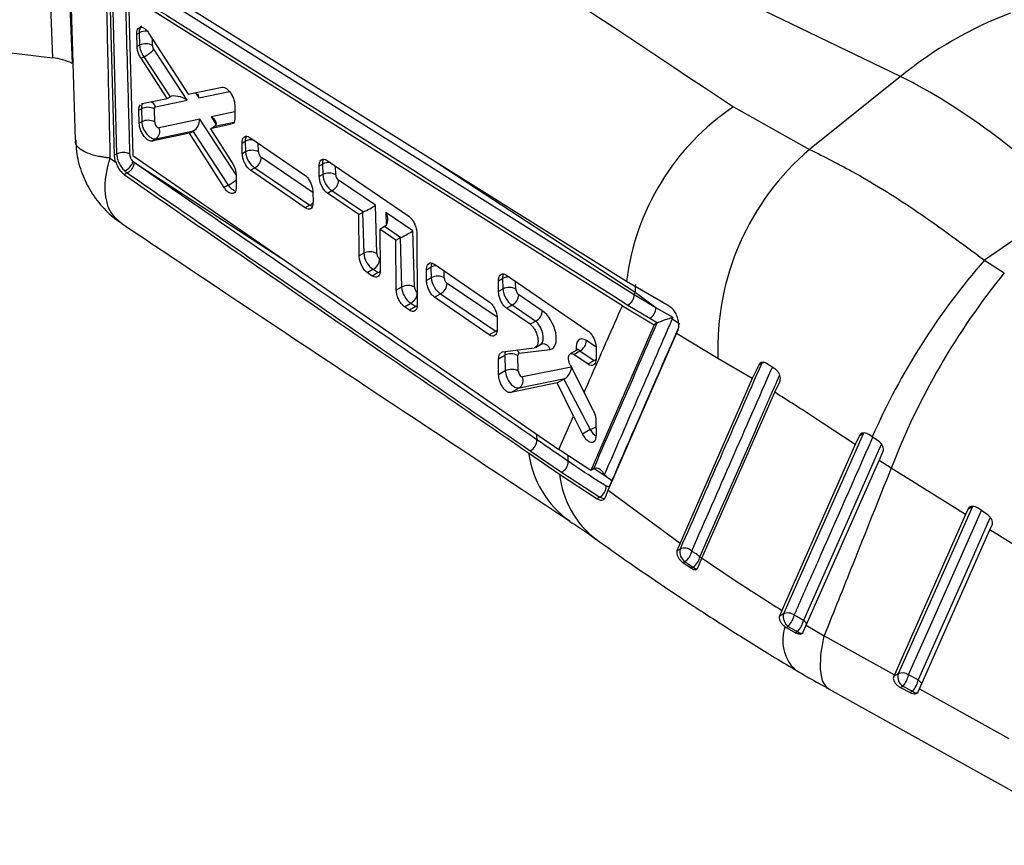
# Model space of a CAD drawing. Extents: x 29 to 404, y 27 to 256.
# Tile 37 of 40: x 351 to 385, y 158 to 187. Entities that reach past the tile are written whole.
import ezdxf

# ---------------------------------------------------------------- set-up
doc = ezdxf.new("R2010")
doc.units = 0
doc.layers.get('0').update_dxf_attribs({"linetype": 'CONTINUOUS'})

msp = doc.modelspace()

# ---------------------------------------------------------------- linework, layer by layer
at = {"color": 7, "linetype": 'CONTINUOUS'}
for p, q in [((381.73171, 184.61953), (356.69087, 196.70305)), ((352.07009, 195.28883), (352.46849, 185.26703)), ((352.7421, 195.08958), (353.14033, 185.07199)), ((352.95232, 191.86756), (353.24828, 182.43399)), ((354.60118, 181.90284), (354.42466, 188.29086)), ((354.50435, 188.33687), (354.67701, 181.94662)), ((372.53818, 177.09448), (355.24015, 187.96369)), ((372.12989, 176.71481), (355.08932, 187.42226)), ((355.08932, 187.42226), (355.23183, 181.89664)), ((355.37121, 186.08378), (355.45456, 186.1319)), ((355.3835, 185.64994), (355.37121, 186.08378)), ((355.45456, 186.1319), (355.46709, 185.6982)), ((355.79294, 186.1062), (357.14912, 184.00908)), ((347.93923, 185.81057), (352.46849, 185.26703)), ((355.46709, 185.6982), (355.3835, 185.64994)), ((357.11299, 183.80063), (355.96063, 185.55827)), ((355.51791, 185.24754), (355.61648, 185.30444)), ((356.41737, 183.85938), (355.51791, 185.24754)), ((355.61648, 185.30444), (356.52371, 183.92069)), ((381.73171, 184.61953), (378.59228, 182.10774)), ((357.14912, 184.00908), (358.31561, 184.24916)), ((355.56177, 183.6856), (356.41737, 183.85938)), ((356.41737, 183.85938), (356.51929, 183.91821)), ((355.44444, 183.45496), (355.53046, 183.50462)), ((355.52959, 183.66704), (355.56177, 183.6856)), ((355.53046, 183.50462), (355.54339, 183.05707)), ((355.99181, 183.05111), (355.97888, 183.49865)), ((356.01825, 183.57567), (357.11299, 183.80063)), ((358.75054, 183.63786), (358.75917, 183.205)), ((375.96824, 183.57445), (378.59228, 182.10774)), ((355.45661, 183.00698), (355.44444, 183.45496)), ((357.5425, 183.14555), (356.13849, 182.84823)), ((355.54339, 183.05707), (355.45661, 183.00698)), ((358.6397, 182.97287), (357.91333, 182.81915)), ((357.91333, 182.81915), (358.05546, 182.9012)), ((357.91333, 182.81915), (358.66672, 181.64021)), ((357.18638, 182.6659), (355.89056, 182.39486)), ((355.89056, 182.39486), (356.026, 182.47304)), ((356.026, 182.47304), (357.33247, 182.7497)), ((357.18638, 182.6659), (357.30246, 182.73291)), ((358.38433, 180.79453), (357.18638, 182.6659)), ((357.30246, 182.73291), (358.52136, 180.87363)), ((359.2746, 182.51486), (361.16565, 181.21797)), ((359.00488, 182.32461), (359.11478, 182.38806)), ((359.01175, 181.95739), (359.00488, 182.32461)), ((359.11478, 182.38806), (359.12533, 182.02296)), ((354.44482, 181.80665), (354.64104, 181.67939)), ((354.67701, 181.94662), (354.60118, 181.90284)), ((354.67702, 181.94662), (354.67703, 181.94663)), ((355.23183, 181.89664), (369.93457, 171.75686)), ((359.12533, 182.02296), (359.01175, 181.95739)), ((355.27658, 181.65504), (355.23984, 181.68693)), ((359.29498, 181.38688), (359.44372, 181.47274)), ((359.44372, 181.47274), (361.34709, 180.18297)), ((361.66522, 181.535), (361.77881, 181.60057)), ((361.67024, 181.16671), (361.66522, 181.535)), ((361.77881, 181.60057), (361.78936, 181.23547)), ((361.93734, 181.72664), (364.75608, 179.7995)), ((355.04409, 181.29615), (354.94105, 181.23667)), ((355.04409, 181.29615), (355.04455, 181.29586)), ((358.79694, 181.23696), (358.80465, 180.81767)), ((361.18141, 180.08732), (359.29498, 181.38688)), ((361.78936, 181.23547), (361.67024, 181.16671)), ((358.52136, 180.87363), (358.38433, 180.79453)), ((363.60606, 180.1788), (362.33432, 181.04057)), ((361.44771, 180.64678), (361.45263, 180.27844)), ((361.95214, 180.59543), (362.10775, 180.68526)), ((363.03065, 179.85527), (361.95214, 180.59543)), ((362.10775, 180.68526), (363.19539, 179.94825)), ((361.34709, 180.18297), (361.18141, 180.08732)), ((363.65403, 178.51837), (363.60606, 180.1788)), ((387.54709, 180.29807), (384.62358, 178.28872)), ((363.03065, 179.85527), (363.16492, 179.93278)), ((363.0449, 178.43156), (363.03065, 179.85527)), ((363.16492, 179.93278), (363.2056, 178.52433)), ((364.89951, 179.30233), (363.96613, 179.93481)), ((363.75724, 179.35656), (363.92535, 179.45361)), ((363.92535, 179.45361), (364.48883, 179.07178)), ((364.31512, 178.97362), (363.75724, 179.35656)), ((363.75724, 179.35656), (363.76954, 177.93172)), ((364.95584, 177.35221), (364.89951, 179.30233)), ((365.03626, 179.22724), (365.05225, 176.75454)), ((364.31512, 178.97362), (364.45836, 179.05631)), ((364.32798, 177.25458), (364.31512, 178.97362)), ((364.45836, 179.05631), (364.50741, 177.35817)), ((363.2056, 178.52433), (363.0449, 178.43156)), ((365.64173, 178.14664), (367.53178, 176.84918)), ((384.62358, 178.28872), (385.30936, 177.84722)), ((363.32428, 177.85882), (363.524, 177.97412)), ((363.49674, 177.7397), (363.32428, 177.85882)), ((363.69826, 177.85603), (363.49674, 177.7397)), ((363.524, 177.97412), (363.69826, 177.85603)), ((365.36734, 177.9537), (365.52469, 178.04453)), ((365.36952, 177.58377), (365.36734, 177.9537)), ((365.52469, 178.04453), (365.53523, 177.67943)), ((368.12928, 177.76775), (370.94684, 175.83994)), ((365.53523, 177.67943), (365.36952, 177.58377)), ((367.85318, 177.57382), (367.99504, 177.65571)), ((367.85423, 177.20323), (367.85318, 177.57382)), ((367.99504, 177.65571), (368.00559, 177.29061)), ((373.73998, 176.70289), (372.27586, 177.55527)), ((364.50741, 177.35817), (364.32798, 177.25458)), ((365.64788, 177.01045), (365.85362, 177.12922)), ((365.85362, 177.12922), (367.757, 175.83944)), ((368.00559, 177.29061), (367.85423, 177.20323)), ((369.3662, 176.543), (368.55056, 177.0957)), ((372.53818, 177.09448), (372.57314, 177.17367)), ((373.28792, 176.64353), (372.53818, 177.09448)), ((373.28792, 176.64353), (372.57314, 177.17367)), ((364.6062, 176.68118), (364.8258, 176.80796)), ((365.00007, 176.68987), (364.77859, 176.56201)), ((364.8258, 176.80796), (365.00007, 176.68987)), ((367.53437, 175.71092), (365.64788, 177.01045)), ((368.13199, 176.62956), (368.32398, 176.7404)), ((368.32398, 176.7404), (369.13963, 176.18769)), ((372.12989, 176.71481), (373.2282, 176.0587)), ((372.31578, 176.73933), (373.07172, 176.28066)), ((364.77859, 176.56201), (364.6062, 176.68118)), ((368.94207, 176.07364), (368.13199, 176.62956)), ((373.8779, 176.30718), (373.28792, 176.64353)), ((367.80932, 176.27538), (367.81, 175.90458)), ((369.13963, 176.18769), (368.94207, 176.07364)), ((373.2282, 176.0587), (371.03922, 171.03607)), ((373.07172, 176.28066), (373.34334, 176.12367)), ((373.31859, 176.11088), (373.2282, 176.0587)), ((373.34334, 176.12367), (373.31859, 176.11088)), ((373.8522, 176.25214), (373.8779, 176.30718)), ((374.11686, 176.07612), (373.8522, 176.25214)), ((367.757, 175.83944), (367.53437, 175.71092)), ((371.64058, 170.3492), (374.00051, 175.75542)), ((374.00051, 175.75542), (374.04374, 175.85225)), ((375.42703, 174.89773), (374.00051, 175.75542)), ((369.12858, 175.27743), (369.32398, 175.39024)), ((369.32473, 175.39041), (369.36242, 175.40336)), ((367.85826, 174.88361), (368.07156, 175.00675)), ((367.95132, 175.09844), (367.99405, 175.12082)), ((367.99405, 175.12082), (369.08255, 175.26191)), ((368.07156, 175.00675), (368.08715, 174.46731)), ((368.53558, 174.46134), (368.51999, 175.00078)), ((368.56265, 175.07834), (369.63562, 175.21047)), ((370.55535, 175.1852), (370.32916, 175.05463)), ((370.45355, 175.03622), (370.66163, 175.15634)), ((370.9448, 174.69901), (370.45355, 175.03622)), ((370.66163, 175.15634), (371.15633, 174.82112)), ((371.22331, 175.26552), (371.22249, 174.89387)), ((367.85857, 174.33535), (367.85826, 174.88361)), ((370.32755, 174.67764), (370.80784, 173.72571)), ((371.15633, 174.82112), (370.9448, 174.69901)), ((376.6135, 174.20432), (375.42703, 174.89773)), ((376.84663, 174.68282), (376.6135, 174.20432)), ((376.84663, 174.68282), (376.93792, 174.73552)), ((377.39585, 174.53509), (377.10735, 174.72155)), ((368.08715, 174.46731), (367.85857, 174.33535)), ((369.88388, 174.05209), (368.28359, 173.71848)), ((368.56858, 173.883), (370.1443, 174.20174)), ((369.88388, 174.05209), (370.10979, 174.1825)), ((370.44336, 172.90339), (369.88388, 174.05209)), ((370.10979, 174.1825), (371.01528, 172.44046)), ((376.6135, 174.20432), (374.12347, 168.53094)), ((377.38465, 173.7302), (377.55777, 174.09238)), ((368.28359, 173.71848), (368.56858, 173.883)), ((371.13385, 173.09241), (370.80784, 173.72571)), ((374.87154, 168.013), (377.38465, 173.7302)), ((369.93457, 171.75686), (370.44336, 172.90339)), ((370.44336, 172.90339), (370.74935, 172.28694)), ((371.2312, 172.24691), (371.22672, 172.75182)), ((371.01528, 172.44046), (370.74935, 172.28694)), ((380.31611, 172.24146), (380.45041, 172.31899)), ((380.31611, 172.24146), (380.16443, 171.92458)), ((380.75248, 172.19475), (380.66143, 172.25964)), ((380.96945, 172.04178), (380.75248, 172.19475)), ((368.89259, 171.64231), (369.96232, 170.9062)), ((368.94887, 171.71309), (370.02571, 170.97216)), ((371.03922, 171.03607), (369.93457, 171.75686)), ((380.16443, 171.92458), (377.63566, 166.2067)), ((380.98574, 171.37777), (381.12139, 171.66263)), ((378.46924, 165.69672), (380.98574, 171.37777)), ((381.4067, 171.10818), (380.98574, 171.37777)), ((370.02571, 170.97216), (371.34947, 170.11222)), ((371.1281, 171.08738), (371.03922, 171.03607)), ((371.1281, 171.08738), (371.14015, 171.09395)), ((383.9665, 169.51392), (381.4067, 171.10818)), ((369.96232, 170.9062), (371.2585, 170.0597)), ((371.59833, 170.81715), (371.50898, 170.87413)), ((371.59833, 170.81715), (371.76718, 170.68652)), ((371.76718, 170.68652), (371.69203, 170.51466)), ((371.54504, 170.11597), (371.64058, 170.3492)), ((371.64058, 170.3492), (374.12347, 168.53094)), ((371.70684, 170.4963), (371.69203, 170.51466)), ((371.34947, 170.11222), (371.2585, 170.0597)), ((384.05653, 169.70704), (383.9665, 169.51392)), ((384.72255, 169.51469), (384.40539, 169.72727)), ((383.9665, 169.51392), (381.51549, 163.98498)), ((382.38388, 163.50247), (384.81443, 168.98575)), ((384.81443, 168.98575), (384.88695, 169.14273)), ((387.79924, 167.12618), (384.81443, 168.98575)), ((374.12347, 168.53094), (374.0135, 168.26023)), ((374.12222, 168.32299), (374.0135, 168.26023)), ((374.22432, 167.85106), (374.28811, 167.88789)), ((374.73648, 167.67329), (374.87154, 168.013)), ((374.22432, 167.85106), (374.50975, 167.6595)), ((374.5734, 167.69625), (374.50975, 167.6595)), ((377.63566, 166.2067), (377.55067, 166.00275)), ((377.69204, 166.08436), (377.55067, 166.00275)), ((377.73947, 165.64617), (377.78355, 165.61812)), ((377.78355, 165.61812), (377.84922, 165.65604)), ((377.78355, 165.61812), (378.1062, 165.43762)), ((378.37239, 165.46233), (378.46924, 165.69672)), ((378.46924, 165.69672), (379.09403, 165.33039)), ((378.17267, 165.47599), (378.1062, 165.43762)), ((379.09403, 165.33039), (381.51549, 163.98498)), ((381.64694, 164.01675), (381.48977, 163.92602)), ((381.51549, 163.98498), (381.48977, 163.92602)), ((382.33846, 163.80894), (382.00269, 163.98187)), ((379.26474, 163.48677), (388.95495, 158.10501)), ((381.72675, 163.54375), (381.80413, 163.58843)), ((381.72675, 163.54375), (382.06157, 163.37027)), ((381.80413, 163.58843), (382.1399, 163.41549)), ((382.34081, 163.40252), (382.38388, 163.50247)), ((382.38388, 163.50247), (385.46052, 161.79284)), ((382.1399, 163.41549), (382.06157, 163.37027))]:
    msp.add_line(p, q, dxfattribs=at)
at = {"color": 8, "linetype": 'CONTINUOUS'}
for p, q in [((355.91552, 185.69223), (355.90873, 185.92715)), ((357.39822, 184.06035), (357.51397, 183.88315)), ((357.51397, 183.88315), (358.57394, 184.10099)), ((358.79703, 181.23192), (357.5425, 183.14555)), ((358.75524, 183.40222), (357.94073, 183.22993)), ((357.94073, 183.22993), (358.11275, 182.96658)), ((358.0598, 182.90372), (358.72163, 183.04371)), ((359.57376, 182.01699), (359.56513, 182.31562)), ((361.44802, 180.62341), (359.67029, 181.82805)), ((355.23984, 181.68693), (360.34405, 178.37099)), ((362.23779, 181.22951), (362.22919, 181.5271)), ((372.57314, 177.17367), (365.63466, 181.70582)), ((363.96613, 179.93481), (363.9788, 179.49623)), ((363.7662, 178.31883), (363.75057, 178.32942)), ((365.98366, 177.67346), (365.97663, 177.91674)), ((367.80641, 176.31479), (366.0802, 177.48452)), ((368.45402, 177.28464), (368.44633, 177.55082)), ((371.22191, 175.28552), (370.88821, 175.51165)), ((370.36708, 174.59928), (368.68189, 174.25839)), ((371.15567, 171.09821), (371.59833, 170.81715)), ((371.78175, 170.66813), (371.76718, 170.68652)), ((384.05653, 169.70704), (384.1973, 169.78831))]:
    msp.add_line(p, q, dxfattribs=at)
at = {"color": 7, "linetype": 'CONTINUOUS', "flags": 128}
for points in [[(372.27586, 177.55527), (364.79092, 182.23314), (354.72692, 188.51971)], [(380.45041, 172.31899), (379.0616, 169.18041), (377.69204, 166.08436)], [(384.20827, 169.79464), (382.91833, 166.88475), (381.64694, 164.01675)]]:
    msp.add_lwpolyline(points, dxfattribs=at)
at = {"color": 8, "linetype": 'CONTINUOUS', "flags": 128}
for points in [[(365.04885, 176.71769), (365.04564, 176.71551), (365.00007, 176.68987)], [(367.757, 175.83944), (367.80257, 175.86508), (367.80696, 175.86807)], [(376.93792, 174.73552), (376.95399, 174.76285), (376.95616, 174.76559)], [(376.93792, 174.73552), (376.9815, 174.75512), (377.00587, 174.76206)], [(381.06842, 171.9406), (380.95962, 171.69466), (380.31044, 170.22717), (378.38047, 165.86312)], [(382.00269, 163.98187), (382.16537, 164.34881), (382.81606, 165.81656), (384.51668, 169.65268)], [(384.82416, 169.41613), (384.71988, 169.1809), (384.06923, 167.71317), (382.33846, 163.80894)], [(374.80636, 168.06343), (374.84627, 168.01983), (374.86546, 167.99154)], [(379.26392, 163.48599), (379.20174, 163.52839), (379.03687, 163.77515), (378.96299, 164.16581), (378.98223, 164.68921), (379.09403, 165.33039)]]:
    msp.add_lwpolyline(points, dxfattribs=at)
at = {"color": 7, "linetype": 'CONTINUOUS'}
for centre, radius, start, end in [((390.25788, 174.22276), 13.44576, 110.640182, 129.354441), ((355.68575, 185.27738), 0.47423, 61.019283, 117.456372), ((355.28345, 186.11617), 0.87739, 292.306687, 320.516191), ((352.26364, 183.30677), 1.97094, 63.588984, 84.034395), ((372.14299, 165.64242), 21.26204, 43.5737, 63.193532), ((355.74911, 183.08379), 0.47424, 61.019966, 117.455975), ((380.6637, 176.55199), 8.44763, 123.768056, 173.179174), ((355.76204, 182.63626), 0.47423, 61.01946, 117.45648), ((355.85998, 182.72727), 0.30363, 303.144777, 23.476441), ((359.34398, 181.60214), 0.47423, 61.018909, 117.456164), ((359.26398, 181.83726), 0.40642, 296.247968, 358.701512), ((384.42766, 175.24617), 9.00738, 130.379306, 182.216987), ((354.75686, 181.83388), 0.50484, 292.461736, 343.076561), ((362.00802, 180.81467), 0.47422, 61.018895, 117.456747), ((361.92801, 181.04978), 0.40642, 296.247999, 358.701481), ((363.42426, 178.1035), 0.47425, 61.020218, 117.455438), ((363.34425, 178.33864), 0.40642, 296.24821, 358.701271), ((402.73904, 162.50465), 24.02721, 138.934243, 156.215563), ((365.75389, 177.25861), 0.47423, 61.019287, 117.456369), ((404.56469, 162.19668), 24.81344, 140.896139, 158.952625), ((364.72607, 176.93736), 0.47423, 61.019395, 117.45683), ((365.67389, 177.49373), 0.40641, 296.247421, 358.702059), ((378.38511, 177.19123), 5.81199, 177.512214, 180.173192), ((368.22425, 176.8698), 0.47423, 61.018944, 117.456712), ((368.14423, 177.10492), 0.40643, 296.248318, 358.699923), ((372.13353, 177.10067), 0.4047, 296.76542, 359.123859), ((368.95988, 176.55221), 0.40643, 296.248952, 358.700528), ((372.87585, 176.64321), 0.41208, 298.381126, 0.044646), ((373.58691, 176.02742), 0.34767, 40.26786, 49.327999), ((370.48189, 175.52086), 0.40642, 296.248342, 358.701472), ((368.29022, 174.58592), 0.47425, 61.020254, 117.455402), ((368.3058, 174.04649), 0.47423, 61.019403, 117.456253), ((368.40231, 174.13798), 0.3044, 303.107552, 23.301494), ((368.77423, 172.07785), 0.40441, 295.584113, 1.870152), ((372.27917, 172.07878), 3.41459, 187.343951, 234.898017), ((369.85297, 171.33657), 0.40328, 295.3613, 1.841581), ((371.14833, 170.48181), 0.42078, 298.556015, 1.6223), ((374.53244, 168.23022), 0.42057, 167.256466, 234.483996), ((374.27261, 168.00026), 0.35605, 45.153131, 114.984059), ((373.94572, 168.36747), 0.58926, 305.524527, 348.7682), ((374.21927, 168.17841), 0.59823, 306.296183, 348.91886), ((378.10036, 165.9912), 0.41882, 167.148553, 233.156502), ((377.84132, 165.76786), 0.34994, 51.310313, 115.252542), ((377.29116, 166.21192), 0.78768, 315.112268, 347.4679), ((377.59242, 166.03679), 0.80696, 315.976605, 347.571969), ((382.05527, 163.9236), 0.41882, 167.148661, 233.156295), ((381.79577, 163.70304), 0.34722, 53.42, 115.380124), ((381.15046, 164.16514), 0.87172, 318.578838, 347.86321), ((381.48623, 163.99221), 0.87171, 318.578895, 347.863768)]:
    msp.add_arc(centre, radius, start, end, dxfattribs=at)
at = {"color": 8, "linetype": 'CONTINUOUS'}
for centre, radius, start, end in [((355.67578, 185.69305), 0.49145, 82.679849, 116.752749), ((355.73349, 183.4751), 0.30199, 19.452901, 64.494335), ((359.3346, 181.95631), 0.48448, 83.09422, 116.982983), ((361.99969, 181.16269), 0.49044, 83.465756, 116.766755), ((358.11987, 181.79978), 1.00943, 293.436572, 312.433615), ((361.18957, 180.51427), 0.36684, 295.430037, 315.621268), ((365.73627, 177.63639), 0.45973, 92.047492, 117.402388), ((363.54227, 178.18484), 0.36393, 295.380423, 314.210528), ((368.20963, 177.23964), 0.46815, 88.959715, 117.282234), ((364.64372, 177.17486), 0.4096, 296.39434, 356.001721), ((369.3825, 175.14188), 0.26225, 15.162389, 94.389985), ((368.26197, 174.97438), 0.31815, 19.073514, 42.093863), ((371.00056, 175.14949), 0.36344, 295.377803, 313.551757), ((374.28325, 172.6731), 5.1379, 184.300561, 186.504735), ((369.96833, 174.82933), 2.60822, 293.66602, 298.895509), ((375.19501, 171.77416), 4.95719, 182.562133, 184.91397), ((373.16267, 171.22469), 3.21616, 185.683077, 232.831345), ((374.70734, 167.84762), 0.20212, 228.497519, 274.586017), ((378.19437, 165.59735), 0.32445, 25.490923, 55.000099), ((379.10216, 165.18147), 1.43975, 161.169747, 224.706703), ((378.30267, 165.59774), 0.17811, 223.123383, 291.22044), ((382.15978, 163.53621), 0.32604, 23.59775, 56.769235), ((382.26989, 163.53723), 0.17809, 223.1215, 291.223735)]:
    msp.add_arc(centre, radius, start, end, dxfattribs=at)
for centre, major_axis, ratio, start_param, end_param in [((355.75936, 185.95812), (-0.21082, 0.39779), 0.55442057, 0.02008232, 0.85251045), ((355.83525, 183.33084), (-0.21082, 0.39779), 0.55442057, 0.31346699, 0.85251045), ((359.41958, 182.21428), (-0.21082, 0.39779), 0.55442057, 0.31657883, 0.85251045), ((362.08361, 181.4268), (-0.21082, 0.39779), 0.55442057, 0.32383229, 0.85251045), ((358.67678, 181.09359), (-0.21082, 0.39779), 0.55442057, 1.84421287, 2.60167346), ((361.3335, 180.5594), (-0.21082, 0.39779), 0.55442057, 2.42330677, 2.73784907), ((365.82948, 177.87075), (-0.21082, 0.39779), 0.55442057, 0.41405645, 0.85251045), ((368.29984, 177.48193), (-0.21082, 0.39779), 0.55442057, 0.37842097, 0.85251045), ((369.14787, 175.80817), (-0.16253, 0.42441), 0.45599382, 3.21404256, 5.61726702), ((370.90276, 175.00768), (-0.24695, 0.54933), 0.50614712, 5.59610873, 7.32801306), ((368.37636, 174.83297), (-0.21082, 0.39779), 0.55442057, 0.44939871, 0.85251045), ((370.66623, 174.90281), (-0.10136, 0.28678), 0.43059054, 5.62470418, 6.36307238), ((371.21809, 172.58908), (-0.21082, 0.39779), 0.55442057, 1.65161883, 2.39279505)]:
    msp.add_ellipse(centre, major_axis=major_axis, ratio=ratio, start_param=start_param, end_param=end_param, dxfattribs=at)
at = {"color": 7, "linetype": 'CONTINUOUS'}
for centre, major_axis, ratio, start_param, end_param in [((355.77189, 185.52442), (-0.21082, 0.39779), 0.55442057, 0.85251045, 1.84428301), ((356.00842, 185.62928), (-0.06174, 0.13733), 0.50614712, 0.88371975, 1.87549231), ((356.71018, 183.6616), (0.23042, -0.22605), 0.75027477, 2.91518041, 2.93575295), ((356.87646, 183.69577), (0.4066, -0.16899), 0.4659271, 1.15421602, 2.78138894), ((357.27744, 183.77828), (0.12759, 0.30627), 0.6507656, 5.31392449, 5.86636798), ((356.07178, 183.4357), (-0.06174, 0.13733), 0.50614712, 6.1705831, 7.16690506), ((357.30597, 183.04068), (0.12648, 0.30689), 0.65185339, 3.8175965, 5.31114158), ((357.7042, 183.12506), (0.40534, -0.1675), 0.46742233, 5.94113849, 7.43469478), ((355.84818, 182.88329), (-0.21082, 0.39779), 0.55442057, 0.85251045, 3.00093215), ((356.08471, 182.98816), (-0.06174, 0.13733), 0.50614712, 0.88371975, 3.03214145), ((357.87786, 182.8592), (0.27709, 0.12424), 0.14007077, 5.34373768, 5.36425878), ((357.48018, 182.77495), (0.27718, 0.12425), 0.14007688, 2.06886679, 2.2025023), ((359.43012, 181.84918), (-0.21082, 0.39779), 0.55442057, 0.85251045, 2.42330677), ((359.66665, 181.95404), (-0.06174, 0.13733), 0.50614712, 0.88371975, 2.45451608), ((362.09415, 181.06169), (-0.21082, 0.39779), 0.55442057, 0.85251045, 2.42330677), ((362.33068, 181.16656), (-0.06174, 0.13733), 0.50614712, 0.88371975, 2.45451608), ((363.36954, 180.07393), (0.29504, 0.16197), 0.10122279, 4.02663508, 5.58490946), ((363.37682, 179.82195), (0.29977, 0.01194), 0.54955229, 2.19877435, 2.33372626), ((363.7296, 179.82995), (-0.20367, 0.37099), 0.6099704, 3.21224531, 4.66061168), ((363.91539, 179.70405), (0.14144, 0.26579), 0.60402572, 3.9103678, 4.0202758), ((364.67026, 178.94548), (0.29977, 0.01194), 0.54955229, 2.19877435, 2.33372626), ((364.66298, 179.19746), (0.29504, 0.16197), 0.10122279, 4.02663508, 5.58490946), ((363.5104, 178.35055), (-0.21082, 0.39779), 0.55442057, 0.85251045, 2.42330677), ((363.74693, 178.45542), (-0.06174, 0.13733), 0.50614712, 0.88371975, 2.45451608), ((365.84003, 177.50565), (-0.21082, 0.39779), 0.55442057, 0.85251045, 2.42330677), ((366.07656, 177.61051), (-0.06174, 0.13733), 0.50614712, 0.88371975, 2.45451608), ((364.81221, 177.18439), (-0.21082, 0.39779), 0.55442057, 0.85251045, 2.42330677), ((365.04874, 177.28926), (-0.06174, 0.13733), 0.50614712, 0.88371975, 2.45451608), ((368.31039, 177.11683), (-0.21082, 0.39779), 0.55442057, 0.85251045, 2.42330677), ((368.54692, 177.22169), (-0.06174, 0.13733), 0.50614712, 0.88371975, 2.45451608), ((369.3844, 175.91303), (-0.30868, 0.68666), 0.50614712, 2.98631067, 5.59610873), ((369.14787, 175.80817), (-0.16253, 0.42441), 0.45599382, 3.00746896, 3.21404256), ((368.61289, 174.93783), (-0.06174, 0.13733), 0.50614712, 6.12790333, 7.16690506), ((368.39194, 174.29353), (-0.21082, 0.39779), 0.55442057, 0.85251045, 2.99616536), ((368.62847, 174.39839), (-0.06174, 0.13733), 0.50614712, 0.88371975, 3.02737466), ((370.14039, 174.4964), (0.14759, 0.30874), 0.60045931, 3.83048235, 5.32448477), ((370.28224, 174.22349), (0.27362, 0.12404), 0.13829163, 2.03542734, 2.18848339)]:
    msp.add_ellipse(centre, major_axis=major_axis, ratio=ratio, start_param=start_param, end_param=end_param, dxfattribs=at)
for points, knots in [([(356.46313, 196.46008), (357.44116, 195.81709), (363.95871, 191.53225), (370.45057, 187.23059), (375.96824, 183.57445)], [0, 0, 0, 0, 0.15006203, 1, 1, 1, 1]), ([(354.28668, 188.65932), (354.31498, 187.50434), (354.37097, 185.22002), (354.42039, 182.9359), (354.44482, 181.80665)], [0, 0, 0, 0, 0.50561081, 1, 1, 1, 1]), ([(355.13493, 181.9385), (355.13045, 182.10878), (355.10802, 182.96018), (355.05077, 185.09158), (354.99549, 187.05116), (354.95941, 188.33039)], [0, 0, 0, 0, 0.07986536, 0.39932688, 1, 1, 1, 1]), ([(355.1989, 187.48552), (355.61979, 187.22177), (361.33044, 183.64323), (367.03327, 180.05921), (372.31578, 176.73933)], [0, 0, 0, 0, 0.07370255, 1, 1, 1, 1]), ([(355.37121, 186.08378), (355.37304, 186.12394), (355.3767, 186.20426), (355.42076, 186.28461), (355.48802, 186.32315), (355.57416, 186.31357), (355.66879, 186.25663), (355.7436, 186.17855), (355.78203, 186.12221), (355.79294, 186.1062)], [0, 0, 0, 0, 0.15488671, 0.30976332, 0.46504293, 0.62139351, 0.77891608, 0.93720322, 1, 1, 1, 1]), ([(355.51791, 185.24754), (355.49288, 185.29091), (355.44281, 185.37767), (355.39543, 185.52213), (355.38738, 185.60834), (355.3835, 185.64994)], [0, 0, 0, 0, 0.34096211, 0.68200494, 1, 1, 1, 1]), ([(358.31561, 184.24916), (358.34324, 184.24978), (358.39848, 184.25103), (358.49453, 184.19191), (358.58698, 184.09471), (358.66701, 183.9657), (358.72434, 183.82148), (358.74739, 183.7094), (358.74992, 183.65192), (358.75054, 183.63786)], [0, 0, 0, 0, 0.15806989, 0.31610821, 0.47480512, 0.63370853, 0.7919961, 0.94911503, 1, 1, 1, 1]), ([(355.44444, 183.45496), (355.44597, 183.49569), (355.44904, 183.57715), (355.48136, 183.62476), (355.49752, 183.64856)], [0, 0, 0, 0, 0.50002398, 1, 1, 1, 1]), ([(358.75917, 183.205), (358.75679, 183.16511), (358.75204, 183.08534), (358.71735, 183.01282), (358.68295, 182.99671), (358.67165, 182.99142)], [0, 0, 0, 0, 0.40173207, 0.80344607, 1, 1, 1, 1]), ([(355.89056, 182.39486), (355.86329, 182.39428), (355.80877, 182.39314), (355.71357, 182.45252), (355.62161, 182.54997), (355.54167, 182.67912), (355.48399, 182.82321), (355.46027, 182.93526), (355.45734, 182.99273), (355.45661, 183.00698)], [0, 0, 0, 0, 0.15810639, 0.31618441, 0.47494009, 0.63376783, 0.79174606, 0.94835604, 1, 1, 1, 1]), ([(359.00488, 182.32461), (359.00709, 182.36495), (359.01152, 182.44562), (359.05639, 182.52661), (359.12406, 182.56502), (359.20116, 182.55838), (359.25326, 182.52751), (359.2746, 182.51486)], [0, 0, 0, 0, 0.212315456, 0.424615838, 0.637315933, 0.851458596, 1, 1, 1, 1]), ([(353.27162, 182.43664), (353.27386, 182.3028), (353.27997, 181.93752), (353.43703, 181.35206), (353.73098, 180.69961), (354.15781, 180.13026), (354.55072, 179.74395), (354.80594, 179.59134), (354.86567, 179.55562)], [0, 0, 0, 0, 0.117166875, 0.3197975, 0.524216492, 0.73940512, 0.939009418, 1, 1, 1, 1]), ([(354.64104, 181.67939), (354.63404, 181.70337), (354.61146, 181.78067), (354.60538, 181.85297), (354.60118, 181.90284)], [0, 0, 0, 0, 0.310104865, 1, 1, 1, 1]), ([(355.13493, 181.9385), (355.12038, 181.94743), (355.09661, 181.96201), (355.03932, 181.98343), (354.96202, 181.99974), (354.85837, 182.00077), (354.75682, 181.98416), (354.70362, 181.95914), (354.67703, 181.94663)], [0, 0, 0, 0, 0.12881198, 0.21047695, 0.40786506, 0.60524568, 0.80262396, 1, 1, 1, 1]), ([(354.67703, 181.94663), (354.68126, 181.90265), (354.69049, 181.8069), (354.74747, 181.64686), (354.83617, 181.48734), (354.9119, 181.40732), (354.94974, 181.36735)], [0, 0, 0, 0, 0.22036169, 0.47980884, 0.74010055, 1, 1, 1, 1]), ([(355.23984, 181.68693), (355.22525, 181.70462), (355.19607, 181.74), (355.16192, 181.80937), (355.13995, 181.8786), (355.13652, 181.9196), (355.13493, 181.9385)], [0, 0, 0, 0, 0.25992476, 0.519960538, 0.77872684, 1, 1, 1, 1]), ([(359.29498, 181.38688), (359.2636, 181.41272), (359.20084, 181.4644), (359.11635, 181.58837), (359.05206, 181.72928), (359.01793, 181.85815), (359.01346, 181.9299), (359.01175, 181.95739)], [0, 0, 0, 0, 0.21718123, 0.4343729, 0.65113467, 0.86633953, 1, 1, 1, 1]), ([(378.59228, 182.10774), (379.11225, 181.84559), (380.32824, 181.23251), (382.35398, 179.96857), (383.86034, 178.85364), (384.62358, 178.28872)], [0, 0, 0, 0, 0.26929093, 0.62976473, 1, 1, 1, 1]), ([(354.64104, 181.67939), (354.66198, 181.62348), (354.70387, 181.51166), (354.80189, 181.36453), (354.88461, 181.27797), (354.93084, 181.24414), (354.94105, 181.23667)], [0, 0, 0, 0, 0.30437444, 0.60873005, 0.91357876, 1, 1, 1, 1]), ([(355.27658, 181.65504), (355.27149, 181.60746), (355.26288, 181.52707), (355.19797, 181.41829), (355.12619, 181.34072), (355.07176, 181.31081), (355.04455, 181.29586)], [0, 0, 0, 0, 0.33490839, 0.56593043, 0.78296546, 1, 1, 1, 1]), ([(369.17843, 172.09105), (366.58911, 173.86335), (361.94074, 177.045), (357.32235, 180.23985), (355.27658, 181.65504)], [0, 0, 0, 0, 0.5570389, 1, 1, 1, 1]), ([(358.66672, 181.64021), (358.6914, 181.59652), (358.74075, 181.50913), (358.7864, 181.3644), (358.79353, 181.27822), (358.79694, 181.23696)], [0, 0, 0, 0, 0.34258995, 0.685264, 1, 1, 1, 1]), ([(361.66522, 181.535), (361.66764, 181.57545), (361.6725, 181.65637), (361.71802, 181.73774), (361.78623, 181.77647), (361.8637, 181.77006), (361.91592, 181.73926), (361.93734, 181.72664)], [0, 0, 0, 0, 0.212350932, 0.424695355, 0.637317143, 0.851272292, 1, 1, 1, 1]), ([(354.94105, 181.23667), (357.39533, 179.5401), (362.03124, 176.33543), (366.69694, 173.14412), (368.89259, 171.64231)], [0, 0, 0, 0, 0.52940575, 1, 1, 1, 1]), ([(354.94974, 181.36735), (354.9812, 181.34113), (355.01267, 181.31489), (355.04407, 181.29616), (355.04409, 181.29615)], [0, 0, 0, 0, 0.99937083, 1, 1, 1, 1]), ([(355.04455, 181.29586), (357.09068, 179.87777), (361.70974, 176.67649), (366.35907, 173.48875), (368.94887, 171.71309)], [0, 0, 0, 0, 0.44297419, 1, 1, 1, 1]), ([(361.16565, 181.21797), (361.1971, 181.19216), (361.25998, 181.14055), (361.34438, 181.01654), (361.40835, 180.87543), (361.44202, 180.74629), (361.44613, 180.67432), (361.44771, 180.64678)], [0, 0, 0, 0, 0.21711137, 0.43423321, 0.65104199, 0.86645498, 1, 1, 1, 1]), ([(361.95214, 180.59543), (361.92071, 180.62125), (361.85785, 180.67289), (361.77353, 180.79695), (361.70959, 180.93808), (361.67594, 181.06723), (361.67182, 181.13918), (361.67024, 181.16671)], [0, 0, 0, 0, 0.21713182, 0.43426689, 0.65110371, 0.86650595, 1, 1, 1, 1]), ([(358.80465, 180.81767), (358.80243, 180.77733), (358.79799, 180.69667), (358.75331, 180.61591), (358.68601, 180.57715), (358.60044, 180.58663), (358.50678, 180.64366), (358.43294, 180.72195), (358.39507, 180.7785), (358.38433, 180.79453)], [0, 0, 0, 0, 0.15480841, 0.30961033, 0.46470196, 0.620914, 0.77852749, 0.93720655, 1, 1, 1, 1]), ([(361.45263, 180.27844), (361.45019, 180.23798), (361.4453, 180.15708), (361.3999, 180.07577), (361.33196, 180.03714), (361.25481, 180.04367), (361.20278, 180.07461), (361.18141, 180.08732)], [0, 0, 0, 0, 0.21223544, 0.42446512, 0.63696209, 0.85085316, 1, 1, 1, 1]), ([(364.75608, 179.7995), (364.78755, 179.7737), (364.85049, 179.7221), (364.93461, 179.59792), (364.9981, 179.4565), (365.03116, 179.32701), (365.03485, 179.25482), (365.03626, 179.22724)], [0, 0, 0, 0, 0.21707337, 0.43415072, 0.65106029, 0.86670022, 1, 1, 1, 1]), ([(354.85918, 179.5475), (355.64852, 179.0192), (360.77197, 175.5901), (365.93999, 172.17796), (370.3118, 169.29152)], [0, 0, 0, 0, 0.15406495, 1, 1, 1, 1]), ([(363.32428, 177.85882), (363.29296, 177.88474), (363.23032, 177.93656), (363.14653, 178.06104), (363.08321, 178.20264), (363.05017, 178.33205), (363.04636, 178.40409), (363.0449, 178.43156)], [0, 0, 0, 0, 0.217254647, 0.434519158, 0.651536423, 0.86710974, 1, 1, 1, 1]), ([(365.36734, 177.9537), (365.37008, 177.99431), (365.37557, 178.07554), (365.4218, 178.15735), (365.49043, 178.1964), (365.56808, 178.19019), (365.62025, 178.15934), (365.64173, 178.14664)], [0, 0, 0, 0, 0.21226018, 0.424520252, 0.636910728, 0.850555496, 1, 1, 1, 1]), ([(363.76954, 177.93172), (363.76688, 177.89117), (363.76157, 177.81005), (363.71569, 177.72843), (363.64746, 177.68959), (363.57017, 177.69598), (363.51816, 177.72695), (363.49674, 177.7397)], [0, 0, 0, 0, 0.21217902, 0.42435434, 0.63669991, 0.85037779, 1, 1, 1, 1]), ([(367.85318, 177.57382), (367.85606, 177.61451), (367.86182, 177.6959), (367.9085, 177.77798), (367.97754, 177.81724), (368.05548, 177.8112), (368.10776, 177.78042), (368.12928, 177.76775)], [0, 0, 0, 0, 0.21232217, 0.42465078, 0.63702807, 0.85056129, 1, 1, 1, 1]), ([(365.64788, 177.01045), (365.61653, 177.03634), (365.55383, 177.08814), (365.47018, 177.21268), (365.40712, 177.35445), (365.37443, 177.48406), (365.37088, 177.55626), (365.36952, 177.58377)], [0, 0, 0, 0, 0.21721192, 0.43441509, 0.65148848, 0.86720535, 1, 1, 1, 1]), ([(364.6062, 176.68118), (364.5749, 176.70712), (364.5123, 176.75899), (364.42873, 176.88361), (364.36569, 177.02542), (364.33297, 177.15498), (364.32935, 177.22711), (364.32798, 177.25458)], [0, 0, 0, 0, 0.21727421, 0.43455368, 0.65164492, 0.86733039, 1, 1, 1, 1]), ([(368.13199, 176.62956), (368.10059, 176.65543), (368.03778, 176.70716), (367.95417, 176.83169), (367.89128, 176.97355), (367.85885, 177.10334), (367.8555, 177.17567), (367.85423, 177.20323)], [0, 0, 0, 0, 0.21713496, 0.43426981, 0.65134965, 0.86718357, 1, 1, 1, 1]), ([(365.05225, 176.75454), (365.04949, 176.71393), (365.04397, 176.6327), (364.99782, 176.55093), (364.92942, 176.51197), (364.85204, 176.51827), (364.80004, 176.54924), (364.77859, 176.56201)], [0, 0, 0, 0, 0.21216401, 0.42433186, 0.63660834, 0.85017944, 1, 1, 1, 1]), ([(367.53178, 176.84918), (367.56318, 176.82331), (367.62598, 176.77157), (367.70958, 176.64702), (367.77242, 176.50513), (367.80477, 176.37531), (367.80807, 176.30294), (367.80932, 176.27538)], [0, 0, 0, 0, 0.217144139, 0.434277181, 0.651361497, 0.867218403, 1, 1, 1, 1]), ([(370.80784, 173.72571), (371.07616, 174.33171), (371.51702, 175.32738), (371.9575, 176.32455), (372.12989, 176.71481)], [0, 0, 0, 0, 0.60862612, 1, 1, 1, 1]), ([(374.04374, 175.85225), (374.05687, 175.89251), (374.08311, 175.97302), (374.077, 176.13562), (374.03741, 176.30778), (373.96408, 176.47307), (373.86255, 176.61823), (373.78143, 176.67426), (373.73998, 176.70289)], [0, 0, 0, 0, 0.16382296, 0.32764476, 0.49197053, 0.65813371, 0.82529768, 1, 1, 1, 1]), ([(368.94207, 176.07364), (368.97348, 176.04776), (369.03629, 175.99601), (369.11967, 175.87147), (369.18271, 175.72914), (369.21804, 175.58169), (369.2219, 175.4472), (369.1941, 175.34144), (369.14437, 175.27851), (369.10081, 175.26681), (369.08255, 175.26191)], [0, 0, 0, 0, 0.13099735, 0.26198714, 0.39298086, 0.52326104, 0.65238681, 0.7804322, 0.90794697, 1, 1, 1, 1]), ([(373.31859, 176.11088), (372.953, 175.27296), (372.22225, 173.59812), (371.49267, 171.92396), (371.1281, 171.08738)], [0, 0, 0, 0, 0.50029907, 1, 1, 1, 1]), ([(371.50898, 170.87413), (371.51033, 170.87724), (371.89078, 171.75204), (372.67171, 173.54405), (373.45198, 175.33404), (373.8522, 176.25214)], [0, 0, 0, 0, 0.00173394, 0.48797772, 1, 1, 1, 1]), ([(373.8135, 176.29111), (373.80277, 176.28819), (373.77567, 176.28081), (373.69937, 176.25767), (373.59541, 176.22335), (373.47629, 176.17938), (373.39719, 176.14777), (373.35987, 176.13107), (373.34334, 176.12367)], [0, 0, 0, 0, 0.08739634, 0.22068833, 0.5781779, 0.7751116, 0.90039006, 1, 1, 1, 1]), ([(373.8779, 176.30718), (373.87707, 176.30698), (373.85684, 176.30222), (373.83471, 176.29655), (373.8135, 176.29111)], [0, 0, 0, 0, 0.04118918, 1, 1, 1, 1]), ([(367.81, 175.90458), (367.80707, 175.86387), (367.80122, 175.78245), (367.75455, 175.70037), (367.68568, 175.66115), (367.60798, 175.66727), (367.55586, 175.69817), (367.53437, 175.71092)], [0, 0, 0, 0, 0.212226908, 0.424460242, 0.636704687, 0.850143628, 1, 1, 1, 1]), ([(370.94684, 175.83994), (370.97828, 175.81409), (371.04115, 175.76239), (371.12461, 175.63778), (371.18716, 175.49572), (371.21913, 175.36567), (371.22216, 175.29313), (371.22331, 175.26552)], [0, 0, 0, 0, 0.21707567, 0.43413912, 0.65126366, 0.86727236, 1, 1, 1, 1]), ([(367.85826, 174.88361), (367.86091, 174.92493), (367.86621, 175.00756), (367.90039, 175.05633), (367.91748, 175.08071)], [0, 0, 0, 0, 0.4999929, 1, 1, 1, 1]), ([(370.32755, 174.67764), (370.31373, 174.70885), (370.2861, 174.77127), (370.26731, 174.86913), (370.26858, 174.95583), (370.2908, 175.02254), (370.3309, 175.062), (370.38449, 175.07013), (370.42796, 175.05332), (370.45101, 175.03792), (370.45355, 175.03622)], [0, 0, 0, 0, 0.14159112, 0.2832203, 0.423886, 0.56342564, 0.70251256, 0.84199595, 0.98255454, 1, 1, 1, 1]), ([(370.59977, 175.22826), (370.59909, 175.22567), (370.59747, 175.21953), (370.57025, 175.19769), (370.55452, 175.18507)], [0, 0, 0, 0, 0.42211067, 1, 1, 1, 1]), ([(371.22249, 174.89387), (371.21939, 174.85305), (371.21318, 174.77143), (371.16596, 174.68902), (371.09661, 174.64954), (371.01857, 174.65547), (370.96635, 174.68629), (370.9448, 174.69901)], [0, 0, 0, 0, 0.21229387, 0.42460491, 0.63682228, 0.85011621, 1, 1, 1, 1]), ([(376.93792, 174.73552), (376.46175, 173.6516), (375.52259, 171.51374), (374.58463, 169.37658), (374.12222, 168.32299)], [0, 0, 0, 0, 0.50701118, 1, 1, 1, 1]), ([(377.10735, 174.72155), (377.08109, 174.73563), (377.02859, 174.76378), (376.95135, 174.76591), (376.88639, 174.74006), (376.85949, 174.70133), (376.84663, 174.68282)], [0, 0, 0, 0, 0.25460841, 0.50915355, 0.76548322, 1, 1, 1, 1]), ([(368.28359, 173.71848), (368.25577, 173.7178), (368.20013, 173.71645), (368.10489, 173.77589), (368.014, 173.87376), (367.93606, 174.00404), (367.88115, 174.15007), (367.86028, 174.26338), (367.8589, 174.32141), (367.85857, 174.33535)], [0, 0, 0, 0, 0.15762699, 0.3152144, 0.4738224, 0.63315941, 0.79221094, 0.95007848, 1, 1, 1, 1]), ([(377.55777, 174.09238), (377.56674, 174.11652), (377.58469, 174.16482), (377.57925, 174.25864), (377.54976, 174.35517), (377.49721, 174.44473), (377.44167, 174.50357), (377.40609, 174.52804), (377.39585, 174.53509)], [0, 0, 0, 0, 0.18595418, 0.37192765, 0.55737305, 0.74187638, 0.9256328, 1, 1, 1, 1]), ([(380.16443, 171.92458), (379.6941, 172.23761), (378.74839, 172.86704), (377.84085, 173.44146), (377.38465, 173.7302)], [0, 0, 0, 0, 0.49732202, 1, 1, 1, 1]), ([(371.22672, 172.75182), (371.22322, 172.79677), (371.21623, 172.88666), (371.17618, 173.0068), (371.14391, 173.07207), (371.13385, 173.09241)], [0, 0, 0, 0, 0.40772707, 0.81538443, 1, 1, 1, 1]), ([(370.74935, 172.28694), (370.77459, 172.24318), (370.82509, 172.15567), (370.92122, 172.06073), (371.01892, 172.00721), (371.10896, 172.0025), (371.17944, 172.04673), (371.22416, 172.1305), (371.22892, 172.20918), (371.2312, 172.24691)], [0, 0, 0, 0, 0.14538453, 0.29076551, 0.43606946, 0.58078534, 0.72472451, 0.8680007, 1, 1, 1, 1]), ([(380.66143, 172.25964), (380.6315, 172.27782), (380.57165, 172.31417), (380.47743, 172.33184), (380.3944, 172.31887), (380.34129, 172.28305), (380.32219, 172.25149), (380.31611, 172.24146)], [0, 0, 0, 0, 0.22458366, 0.4490962, 0.67475694, 0.89660319, 1, 1, 1, 1]), ([(370.25605, 171.34953), (370.13326, 171.43447), (369.77484, 171.68241), (369.41499, 171.92896), (369.17843, 172.09105)], [0, 0, 0, 0, 0.34258862, 1, 1, 1, 1]), ([(381.12139, 171.66263), (381.12963, 171.68584), (381.14611, 171.73226), (381.13502, 171.81989), (381.09769, 171.90816), (381.03988, 171.98618), (380.99152, 172.02435), (380.96945, 172.04178)], [0, 0, 0, 0, 0.20622988, 0.4124953, 0.61819802, 0.8257318, 1, 1, 1, 1]), ([(371.56894, 170.49372), (371.43764, 170.57499), (370.98642, 170.85427), (370.55905, 171.14406), (370.25605, 171.34953)], [0, 0, 0, 0, 0.29098652, 1, 1, 1, 1]), ([(371.50898, 170.87413), (371.50878, 170.87427), (371.50824, 170.87466), (371.50677, 170.87641), (371.50513, 170.87971), (371.50279, 170.88473), (371.48417, 170.92642), (371.4435, 170.99515), (371.36833, 171.06754), (371.29028, 171.10761), (371.21134, 171.1202), (371.16389, 171.10271), (371.14015, 171.09395)], [0, 0, 0, 0, 0.001726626, 0.004748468, 0.013531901, 0.022259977, 0.036467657, 0.274318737, 0.479879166, 0.659202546, 0.829421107, 1, 1, 1, 1]), ([(381.4067, 171.10818), (380.96321, 170.00359), (380.19045, 168.07888), (379.42163, 166.1516), (379.09403, 165.33039)], [0, 0, 0, 0, 0.573898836, 1, 1, 1, 1]), ([(371.69203, 170.51466), (371.68985, 170.51011), (371.68136, 170.49237), (371.6576, 170.47349), (371.61693, 170.46975), (371.58499, 170.48571), (371.56894, 170.49372)], [0, 0, 0, 0, 0.10204836, 0.397809, 0.69745538, 1, 1, 1, 1]), ([(371.2585, 170.0597), (371.29657, 170.04065), (371.3727, 170.00254), (371.46692, 170.01345), (371.52088, 170.06077), (371.54011, 170.1047), (371.54504, 170.11597)], [0, 0, 0, 0, 0.29864365, 0.59723554, 0.89667867, 1, 1, 1, 1]), ([(384.40539, 169.72727), (384.37421, 169.74501), (384.31185, 169.78048), (384.21484, 169.79679), (384.13091, 169.7826), (384.07945, 169.74673), (384.06189, 169.71632), (384.05653, 169.70704)], [0, 0, 0, 0, 0.22788348, 0.45574782, 0.6831484, 0.9033424, 1, 1, 1, 1]), ([(370.31149, 169.27513), (370.4944, 169.15895), (370.79032, 168.97098), (371.09352, 168.74973), (371.20931, 168.66524)], [0, 0, 0, 0, 0.6181175, 1, 1, 1, 1]), ([(384.88695, 169.14273), (384.89433, 169.16543), (384.90909, 169.21083), (384.89523, 169.29656), (384.85534, 169.38313), (384.79512, 169.45991), (384.74531, 169.49751), (384.72255, 169.51469)], [0, 0, 0, 0, 0.20500127, 0.40998942, 0.61551793, 0.82435825, 1, 1, 1, 1]), ([(371.22055, 168.66304), (371.51208, 168.45435), (372.16529, 167.98674), (373.2634, 167.23318), (374.51142, 166.39896), (375.85766, 165.53201), (377.05758, 164.78063), (377.82298, 164.32612), (378.08147, 164.17262)], [0, 0, 0, 0, 0.14903571, 0.33393498, 0.51383441, 0.70434477, 0.90015159, 1, 1, 1, 1]), ([(374.0135, 168.26023), (374.00872, 168.23847), (373.99916, 168.19496), (374.01886, 168.10956), (374.06154, 168.02051), (374.12453, 167.93576), (374.18265, 167.88057), (374.21632, 167.85672), (374.22432, 167.85106)], [0, 0, 0, 0, 0.1871313, 0.374204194, 0.562680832, 0.752276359, 0.941183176, 1, 1, 1, 1]), ([(374.80636, 168.06343), (374.74683, 168.103), (374.65227, 168.16586), (374.55846, 168.22922), (374.5237, 168.25269)], [0, 0, 0, 0, 0.62952889, 1, 1, 1, 1]), ([(374.28811, 167.88789), (374.32319, 167.86412), (374.41788, 167.79997), (374.51332, 167.73632), (374.5734, 167.69625)], [0, 0, 0, 0, 0.37046553, 1, 1, 1, 1]), ([(374.87154, 168.013), (375.27409, 167.74044), (376.16857, 167.13477), (377.1151, 166.53601), (377.63566, 166.2067)], [0, 0, 0, 0, 0.45002588, 1, 1, 1, 1]), ([(374.50975, 167.6595), (374.53522, 167.64481), (374.58617, 167.61543), (374.65423, 167.6057), (374.709, 167.62208), (374.72725, 167.65609), (374.73648, 167.67329)], [0, 0, 0, 0, 0.24869357, 0.49741594, 0.74584845, 1, 1, 1, 1]), ([(377.55067, 166.00275), (377.54583, 165.98133), (377.53614, 165.93851), (377.5586, 165.8573), (377.60603, 165.77369), (377.67002, 165.69987), (377.71877, 165.66218), (377.73947, 165.64617)], [0, 0, 0, 0, 0.20584296, 0.41150605, 0.62194628, 0.83947253, 1, 1, 1, 1]), ([(378.38047, 165.86312), (378.32986, 165.89098), (378.22273, 165.94996), (378.11625, 166.00956), (378.06007, 166.041)], [0, 0, 0, 0, 0.47238753, 1, 1, 1, 1]), ([(377.84922, 165.65604), (377.90594, 165.62421), (378.01343, 165.56389), (378.12158, 165.50419), (378.17267, 165.47599)], [0, 0, 0, 0, 0.52760692, 1, 1, 1, 1]), ([(378.1062, 165.43762), (378.13521, 165.42381), (378.19328, 165.39617), (378.273, 165.38789), (378.33506, 165.40676), (378.36282, 165.43874), (378.37143, 165.45997), (378.37239, 165.46233)], [0, 0, 0, 0, 0.24592428, 0.49207252, 0.73309867, 0.97032686, 1, 1, 1, 1]), ([(378.07268, 164.17652), (378.23578, 164.0774), (378.62593, 163.84031), (379.03475, 163.62179), (379.27266, 163.49463)], [0, 0, 0, 0, 0.41806398, 1, 1, 1, 1]), ([(381.48977, 163.92602), (381.4841, 163.90451), (381.47277, 163.86152), (381.49339, 163.78166), (381.53958, 163.69957), (381.61058, 163.62097), (381.67788, 163.57029), (381.71781, 163.54861), (381.72675, 163.54375)], [0, 0, 0, 0, 0.1810059, 0.36184803, 0.54717658, 0.74128865, 0.94206837, 1, 1, 1, 1]), ([(382.06157, 163.37027), (382.09191, 163.35689), (382.15261, 163.33012), (382.23598, 163.32451), (382.30509, 163.3456), (382.32869, 163.38321), (382.34081, 163.40252)], [0, 0, 0, 0, 0.24961078, 0.49948745, 0.74303487, 1, 1, 1, 1])]:
    msp.add_open_spline(points, degree=3, knots=knots, dxfattribs=at)
at = {"color": 8, "linetype": 'CONTINUOUS'}
for points, knots in [([(354.44482, 181.80665), (354.44127, 181.80703), (354.43715, 181.80747), (354.43091, 181.80815), (354.42422, 181.80889), (354.4116, 181.8103), (354.39053, 181.81272), (354.35632, 181.81685), (354.30106, 181.82401), (354.21271, 181.83688), (354.07351, 181.86106), (353.94313, 181.89078), (353.73951, 181.94857), (353.43268, 182.08176), (353.23092, 182.25571), (353.26507, 182.41883), (353.26824, 182.43401)], [0, 0, 0, 0, 0.004761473, 0.005529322, 0.008404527, 0.013784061, 0.022607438, 0.037082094, 0.06083891, 0.099874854, 0.164227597, 0.271270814, 0.315679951, 0.53230271, 0.956477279, 1, 1, 1, 1]), ([(354.44482, 181.80665), (354.44352, 181.80258), (354.442, 181.79786), (354.43974, 181.79071), (354.43731, 181.78305), (354.43276, 181.76855), (354.42523, 181.74422), (354.41322, 181.70443), (354.39442, 181.63948), (354.36597, 181.53369), (354.32575, 181.36173), (354.29643, 181.19168), (354.26419, 180.91094), (354.26418, 180.421), (354.43416, 179.88924), (354.74948, 179.64237), (354.86338, 179.5532)], [0, 0, 0, 0, 0.00397847, 0.00462017, 0.00700113, 0.01148742, 0.01884891, 0.0309305, 0.0507675, 0.08337776, 0.13716331, 0.22668029, 0.26324554, 0.44416445, 0.79921032, 1, 1, 1, 1]), ([(374.07549, 175.98131), (374.03616, 175.89115), (373.78432, 175.31393), (373.01431, 173.54871), (372.28468, 171.87419), (371.76718, 170.68652)], [0, 0, 0, 0, 0.05107184, 0.32696432, 1, 1, 1, 1]), ([(374.5237, 168.25269), (374.9858, 169.30654), (375.91245, 171.41981), (376.84032, 173.53374), (377.30549, 174.59349)], [0, 0, 0, 0, 0.49868042, 1, 1, 1, 1]), ([(377.55489, 174.32492), (377.52445, 174.25563), (377.27959, 173.69817), (376.36288, 171.6107), (375.47755, 169.59306), (374.80636, 168.06343)], [0, 0, 0, 0, 0.03319565, 0.2670403, 1, 1, 1, 1]), ([(378.06007, 166.041), (378.11409, 166.16325), (378.38418, 166.77449), (379.28841, 168.82066), (380.1391, 170.7448), (380.77357, 172.17988)], [0, 0, 0, 0, 0.059746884, 0.298733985, 1, 1, 1, 1]), ([(371.34947, 170.11222), (371.39059, 170.0925), (371.45417, 170.062), (371.50529, 170.07355), (371.52336, 170.07763)], [0, 0, 0, 0, 0.64661516, 1, 1, 1, 1])]:
    msp.add_open_spline(points, degree=3, knots=knots, dxfattribs=at)

doc.saveas('drawing.dxf')
